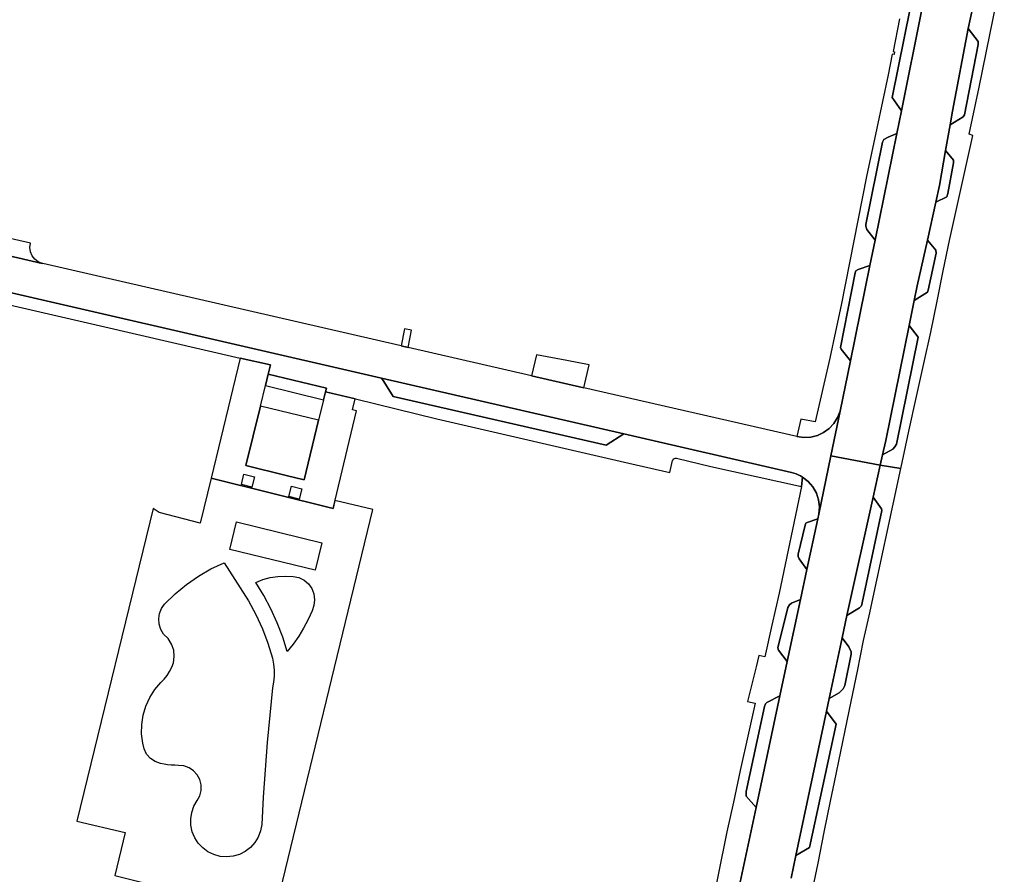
# Model space of a CAD drawing. Header units: metres. Extents: x 127325 to 135234, y 401140 to 409815.
# Tile 89 of 125: x 130343 to 130508, y 407704 to 407847. Entities that reach past the tile are written whole.
import ezdxf

# ---------------------------------------------------------------- set-up
doc = ezdxf.new("R2010")
doc.units = ezdxf.units.M
doc.layers.add('wegvakonderdelen', color=7, linetype='Continuous')

msp = doc.modelspace()

# ---------------------------------------------------------------- linework, layer by layer
at = {"layer": 'wegvakonderdelen'}
for points in [[(130498.02, 407866.08), (130491.18, 407831.99), (130490.4, 407828.2), (130486.75, 407810.25), (130485.89, 407806.02), (130482.62, 407790.01), (130480.9, 407781.54), (130479.33, 407774.03), (130487.63, 407772.46), (130488.02, 407774.19), (130488.57, 407776.62), (130492.49, 407795.96), (130493.34, 407800.13), (130493.84, 407802.63), (130495.55, 407810.28), (130496.96, 407816.64), (130497.59, 407819.46), (130498.61, 407825.31), (130499.37, 407829.66), (130499.37, 407829.66), (130499.77, 407831.93), (130502.4, 407845.83), (130503.16, 407849.43)], [(130490.84, 407847.46), (130489.79, 407841.96), (130490.02, 407841.91), (130489.95, 407841.46), (130489.62, 407841.52), (130488.96, 407838.07), (130487.06, 407829.07), (130485.31, 407820.95), (130481.04, 407799.34), (130480.09, 407794.92), (130479.13, 407790.45), (130476.71, 407779.77), (130474.31, 407780.2), (130473.64, 407777.28), (130474.78, 407777.14), (130475.94, 407777.21), (130477.06, 407777.49), (130478.11, 407777.98), (130479.04, 407778.66), (130479.84, 407779.5), (130480.47, 407780.47), (130480.9, 407781.54), (130482.62, 407790.01), (130481.08, 407791.97), (130480.96, 407792.25), (130483.43, 407804.81), (130483.51, 407805.1), (130483.9, 407805.36), (130485.89, 407806.02), (130486.75, 407810.25), (130485.4, 407812.08), (130485.18, 407812.63), (130485.18, 407812.91), (130487.98, 407826.76), (130488.22, 407827.21), (130488.95, 407827.57), (130490.4, 407828.2), (130490.4, 407828.2), (130491.18, 407831.99), (130489.62, 407834.24), (130495.74, 407864.48)], [(130503.16, 407849.43), (130502.4, 407845.83), (130504.07, 407843.63), (130504.06, 407843.14), (130501.77, 407831.33), (130501.56, 407830.97), (130499.37, 407829.66), (130498.61, 407825.31), (130499.95, 407823.71), (130499.91, 407823.28), (130498.99, 407818.09), (130498.82, 407817.58), (130496.96, 407816.64), (130495.55, 407810.28), (130496.96, 407808.58), (130497.03, 407808.07), (130495.67, 407801.9), (130495.55, 407801.56), (130493.34, 407800.13), (130492.49, 407795.96), (130493.97, 407793.96), (130490.35, 407775.98), (130490.1, 407775.56), (130489.73, 407775.15), (130488.02, 407774.19), (130487.63, 407772.46), (130491.09, 407771.93), (130491.3, 407772.92), (130492.45, 407778.18), (130493.73, 407784.01), (130494.96, 407789.58), (130496.11, 407794.84), (130497.18, 407800.02), (130498.18, 407805.14), (130499.28, 407810.23), (130503.18, 407827.86), (130503.18, 407827.86), (130502.55, 407828.08), (130504.22, 407836), (130508.47, 407856.66)], [(130318.2, 407804.73), (130356.62, 407795.89), (130380.1, 407790.48), (130385.17, 407789.34), (130384.79, 407787.78), (130394.57, 407785.39), (130394.41, 407784.77), (130399.49, 407783.6), (130413.12, 407780.28), (130445.37, 407772.84), (130452.26, 407771.24), (130452.75, 407773.25), (130452.81, 407773.4), (130452.92, 407773.52), (130453.05, 407773.61), (130453.21, 407773.64), (130453.37, 407773.63), (130459.16, 407772.27), (130474.37, 407768.88), (130474.56, 407770.49), (130474.21, 407770.68), (130473.86, 407770.86), (130473.49, 407771.01), (130473.11, 407771.13), (130472.72, 407771.23), (130444.56, 407777.72), (130441.59, 407775.83), (130405.8, 407784.03), (130404.21, 407786.51), (130403.85, 407787.08), (130403.84, 407787.09), (130298.39, 407811.37)], [(130298.39, 407811.37), (130403.84, 407787.09), (130444.56, 407777.72), (130472.72, 407771.23), (130473.11, 407771.13), (130473.49, 407771.01), (130473.86, 407770.86), (130474.21, 407770.68), (130474.56, 407770.49), (130475.52, 407769.76), (130476.31, 407768.85), (130476.9, 407767.8), (130477.27, 407766.66), (130477.4, 407765.46), (130477.29, 407764.27), (130479.33, 407774.03), (130480.9, 407781.54), (130480.47, 407780.47), (130479.84, 407779.5), (130479.04, 407778.66), (130478.11, 407777.98), (130477.06, 407777.49), (130475.94, 407777.21), (130474.78, 407777.14), (130473.64, 407777.28), (130437.84, 407785.49), (130429.06, 407787.5), (130408.29, 407792.27), (130407.12, 407792.54), (130346.94, 407806.34), (130346.94, 407806.34), (130346.83, 407806.36), (130336.19, 407808.81)], [(130472.65, 407703.1), (130473.47, 407706.93), (130478.62, 407731.16), (130478.62, 407731.16), (130479.07, 407733.28), (130481.21, 407743.45), (130482.01, 407747.22), (130486.42, 407767.08), (130487.63, 407772.46), (130479.33, 407774.03), (130477.29, 407764.27), (130477.13, 407763.49), (130475.3, 407754.93), (130474.23, 407749.91), (130472.01, 407739.49), (130470.78, 407733.71), (130466.77, 407714.95), (130462.43, 407694.57)], [(130476.5, 407702.43), (130477.17, 407705.64), (130478.23, 407710.84), (130479.28, 407716.03), (130479.95, 407719.23), (130481.01, 407724.38), (130482.07, 407729.52), (130482.76, 407732.77), (130483.8, 407737.89), (130484.84, 407743.01), (130485.74, 407747.17), (130491.09, 407771.93), (130487.63, 407772.46), (130486.42, 407767.08), (130487.85, 407765.14), (130487.87, 407764.87), (130484.58, 407749.38), (130484.45, 407748.87), (130484.13, 407748.51), (130482.01, 407747.22), (130481.21, 407743.45), (130482.35, 407741.94), (130482.76, 407741.14), (130482.76, 407740.73), (130481.68, 407735.45), (130481.42, 407734.88), (130480.7, 407734.24), (130479.07, 407733.28), (130478.62, 407731.16), (130480.24, 407728.96), (130475.76, 407708.28), (130473.47, 407706.93), (130472.65, 407703.1)], [(130462.43, 407694.57), (130466.77, 407714.95), (130465.12, 407716.85), (130465.08, 407717.09), (130465.12, 407717.66), (130468.17, 407731.96), (130468.37, 407732.4), (130468.57, 407732.6), (130470.78, 407733.71), (130472.01, 407739.49), (130470.52, 407741.39), (130470.43, 407741.77), (130472.11, 407748.56), (130472.37, 407749.02), (130472.72, 407749.28), (130474.23, 407749.91), (130475.3, 407754.93), (130473.98, 407756.74), (130473.86, 407757.14), (130473.86, 407757.55), (130474.99, 407762.41), (130475.13, 407762.72), (130475.35, 407762.86), (130477.13, 407763.49), (130477.29, 407764.27), (130477.4, 407765.46), (130477.27, 407766.66), (130476.9, 407767.8), (130476.31, 407768.85), (130475.52, 407769.76), (130474.56, 407770.49), (130474.37, 407768.88), (130470.62, 407750.98), (130469.44, 407745.63), (130468.26, 407740.28), (130467.24, 407740.5), (130466.78, 407738.63), (130465.35, 407732.8), (130466.61, 407732.52), (130465.49, 407727.44), (130464.12, 407721.21), (130462.95, 407715.86), (130461.85, 407710.87), (130458.94, 407696.42)]]:
    msp.add_lwpolyline(points, dxfattribs=at)
for points in [[(130498.02, 407866.08), (130495.74, 407864.48), (130489.62, 407834.24), (130491.18, 407831.99), (130498.02, 407866.08)], [(130502.4, 407845.83), (130499.77, 407831.93), (130499.37, 407829.66), (130501.56, 407830.97), (130501.77, 407831.33), (130504.06, 407843.14), (130504.07, 407843.63), (130502.4, 407845.83)], [(130490.4, 407828.2), (130488.95, 407827.57), (130488.22, 407827.21), (130487.98, 407826.76), (130485.18, 407812.91), (130485.18, 407812.63), (130485.4, 407812.08), (130486.75, 407810.25), (130490.4, 407828.2)], [(130498.61, 407825.31), (130497.59, 407819.46), (130496.96, 407816.64), (130498.82, 407817.58), (130498.99, 407818.09), (130499.91, 407823.28), (130499.95, 407823.71), (130498.61, 407825.31)], [(130344.86, 407809.77), (130339.45, 407811.02), (130339.23, 407810.32), (130338.84, 407809.71), (130338.29, 407809.22), (130337.64, 407808.89), (130336.92, 407808.75), (130336.19, 407808.81), (130346.83, 407806.36), (130346.16, 407806.63), (130345.58, 407807.07), (130345.13, 407807.65), (130344.85, 407808.32), (130344.76, 407809.05), (130344.86, 407809.77)], [(130495.55, 407810.28), (130493.84, 407802.63), (130493.34, 407800.13), (130495.55, 407801.56), (130495.67, 407801.9), (130497.03, 407808.07), (130496.96, 407808.58), (130495.55, 407810.28)], [(130485.89, 407806.02), (130483.9, 407805.36), (130483.51, 407805.1), (130483.43, 407804.81), (130480.96, 407792.25), (130481.08, 407791.97), (130482.62, 407790.01), (130485.89, 407806.02)], [(130408.9, 407795.13), (130407.72, 407795.38), (130407.12, 407792.54), (130408.29, 407792.27), (130408.9, 407795.13)], [(130492.49, 407795.96), (130488.57, 407776.62), (130488.02, 407774.19), (130489.73, 407775.15), (130490.1, 407775.56), (130490.35, 407775.98), (130493.97, 407793.96), (130492.49, 407795.96)], [(130383.49, 407782.41), (130384.32, 407785.84), (130384.79, 407787.78), (130385.17, 407789.34), (130380.1, 407790.48), (130375.21, 407770.27), (130395.7, 407765.22), (130399.62, 407781.62), (130398.99, 407781.77), (130399.43, 407783.61), (130394.41, 407784.77), (130394.09, 407783.45), (130393.26, 407780.02), (130390.83, 407770.03), (130387.83, 407770.77), (130381.06, 407772.42), (130383.49, 407782.41)], [(130438.73, 407789.34), (130434.95, 407790.07), (130429.88, 407791.03), (130429.06, 407787.5), (130437.84, 407785.49), (130438.73, 407789.34)], [(130384.79, 407787.78), (130384.32, 407785.84), (130394.09, 407783.45), (130394.41, 407784.77), (130394.57, 407785.39), (130384.79, 407787.78)], [(130403.84, 407787.09), (130403.85, 407787.08), (130404.21, 407786.51), (130405.8, 407784.03), (130441.59, 407775.83), (130444.56, 407777.72), (130403.84, 407787.09)], [(130383.49, 407782.41), (130381.06, 407772.42), (130387.83, 407770.77), (130390.83, 407770.03), (130393.26, 407780.02), (130383.49, 407782.41)], [(130395.7, 407765.22), (130375.21, 407770.27), (130373.39, 407762.76), (130366.48, 407764.51), (130365.49, 407765.21), (130352.67, 407712.69), (130360.78, 407710.75), (130359.03, 407703.56), (130379.51, 407698.47), (130385.86, 407696.94), (130402.39, 407765.01), (130396.01, 407766.53), (130395.7, 407765.22)], [(130382.48, 407770.53), (130382.05, 407768.79), (130380.3, 407769.21), (130380.73, 407770.96), (130382.48, 407770.53)], [(130390.46, 407768.53), (130390.03, 407766.78), (130388.28, 407767.21), (130388.71, 407768.96), (130390.46, 407768.53)], [(130486.42, 407767.08), (130482.01, 407747.22), (130484.13, 407748.51), (130484.45, 407748.87), (130484.58, 407749.38), (130487.87, 407764.87), (130487.85, 407765.14), (130486.42, 407767.08)], [(130477.13, 407763.49), (130475.35, 407762.86), (130475.13, 407762.72), (130474.99, 407762.41), (130473.86, 407757.55), (130473.86, 407757.14), (130473.98, 407756.74), (130475.3, 407754.93), (130477.13, 407763.49)], [(130379.49, 407762.95), (130393.81, 407759.45), (130392.69, 407754.83), (130378.36, 407758.34), (130379.49, 407762.95)], [(130377.41, 407756.09), (130380.09, 407751.88), (130381.49, 407749.67), (130382.74, 407747.38), (130383.83, 407745), (130384.75, 407742.56), (130385.51, 407740.05), (130385.68, 407739.06), (130385.78, 407738.06), (130385.78, 407737.05), (130385.71, 407736.05), (130385.54, 407735.05), (130385.06, 407730.47), (130384.63, 407725.89), (130384.27, 407721.3), (130383.96, 407716.7), (130383.72, 407712.1), (130383.52, 407711.03), (130383.12, 407710.01), (130382.55, 407709.07), (130381.81, 407708.26), (130380.94, 407707.6), (130379.96, 407707.1), (130378.91, 407706.8), (130377.82, 407706.68), (130376.73, 407706.77), (130375.67, 407707.06), (130374.68, 407707.54), (130373.8, 407708.18), (130373.05, 407708.98), (130372.46, 407709.9), (130372.04, 407710.91), (130371.81, 407711.98), (130371.79, 407713.08), (130371.96, 407714.16), (130372.33, 407715.19), (130372.88, 407716.14), (130373.32, 407716.95), (130373.54, 407717.84), (130373.55, 407718.76), (130373.32, 407719.65), (130372.89, 407720.47), (130372.27, 407721.15), (130371.5, 407721.65), (130370.63, 407721.96), (130369.71, 407722.05), (130369.11, 407722.06), (130368.51, 407722.1), (130367.9, 407722.16), (130367.3, 407722.24), (130366.71, 407722.34), (130365.8, 407722.68), (130365, 407723.23), (130364.37, 407723.96), (130363.94, 407724.83), (130363.74, 407725.78), (130363.54, 407727.34), (130363.56, 407728.92), (130363.8, 407730.49), (130364.25, 407732), (130364.91, 407733.44), (130365.76, 407734.77), (130366.78, 407735.98), (130367.33, 407736.54), (130367.81, 407737.16), (130368.24, 407737.82), (130368.59, 407738.52), (130368.88, 407739.25), (130369.02, 407740.32), (130368.92, 407741.4), (130368.57, 407742.43), (130368, 407743.35), (130367.23, 407744.11), (130366.77, 407744.89), (130366.49, 407745.75), (130366.42, 407746.66), (130366.55, 407747.55), (130366.89, 407748.39), (130367.4, 407749.14), (130369.16, 407750.85), (130371.05, 407752.41), (130373.07, 407753.82), (130375.19, 407755.04), (130377.41, 407756.09)], [(130389.01, 407753.8), (130389.95, 407753.59), (130390.82, 407753.16), (130391.55, 407752.53), (130392.11, 407751.74), (130392.47, 407750.84), (130392.6, 407749.88), (130392.49, 407748.92), (130392.16, 407748.01), (130391.5, 407746.54), (130390.75, 407745.12), (130389.92, 407743.74), (130389, 407742.42), (130388.01, 407741.16), (130387.24, 407743.61), (130386.32, 407746), (130385.26, 407748.34), (130384.05, 407750.6), (130382.7, 407752.79), (130383.91, 407753.25), (130385.15, 407753.59), (130386.43, 407753.79), (130387.72, 407753.86), (130389.01, 407753.8)], [(130474.23, 407749.91), (130472.72, 407749.28), (130472.37, 407749.02), (130472.11, 407748.56), (130470.43, 407741.77), (130470.52, 407741.39), (130472.01, 407739.49), (130474.23, 407749.91)], [(130481.21, 407743.45), (130479.07, 407733.28), (130480.7, 407734.24), (130481.42, 407734.88), (130481.68, 407735.45), (130482.76, 407740.73), (130482.76, 407741.14), (130482.35, 407741.94), (130481.21, 407743.45)], [(130470.78, 407733.71), (130468.57, 407732.6), (130468.37, 407732.4), (130468.17, 407731.96), (130465.12, 407717.66), (130465.08, 407717.09), (130465.12, 407716.85), (130466.77, 407714.95), (130470.78, 407733.71)], [(130478.62, 407731.16), (130473.47, 407706.93), (130475.76, 407708.28), (130480.24, 407728.96), (130478.62, 407731.16)]]:
    msp.add_lwpolyline(points, close=True, dxfattribs=at)

doc.saveas('drawing.dxf')
